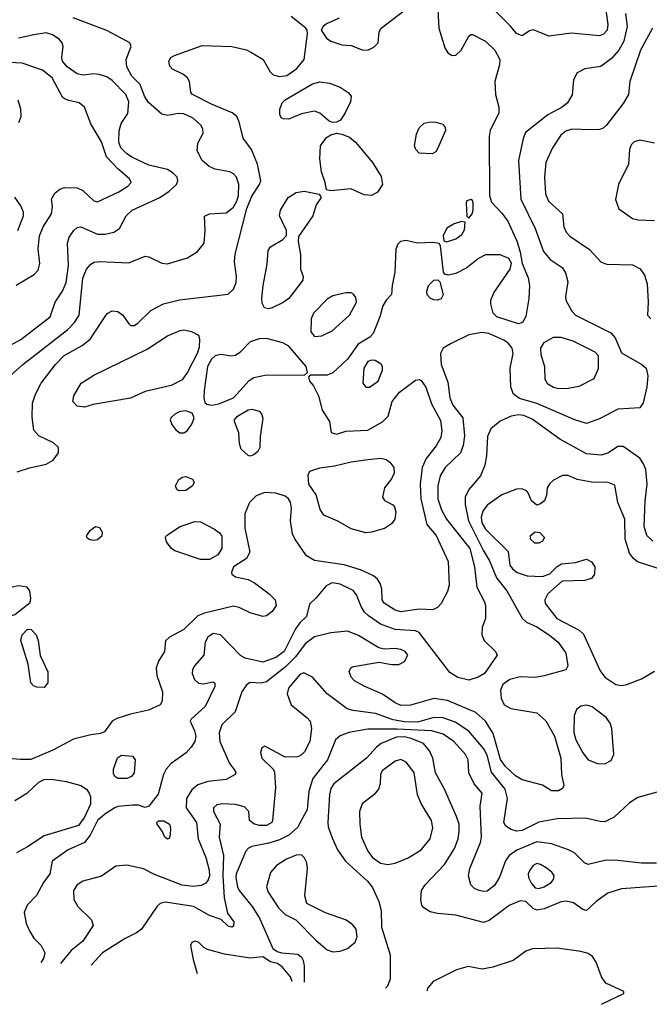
# Model space of a CAD drawing. Extents: x 1173029 to 1307123, y 522559 to 678521.
# Tile 129 of 256: x 1248512 to 1251937, y 526316 to 531671. Entities that reach past the tile are written whole.
import ezdxf

# ---------------------------------------------------------------- set-up
doc = ezdxf.new("R2010")
doc.units = 0

msp = doc.modelspace()

# ---------------------------------------------------------------- linework, layer by layer
at = {"layer": '0CON10XD'}
for points in [[(1250785, 531760), (1250791.8, 531625), (1250825, 531518), (1250841.5, 531491.5), (1250865, 531476.7), (1250885, 531478.1), (1250912.5, 531505), (1250955, 531581.2), (1250965, 531590), (1250975, 531590), (1251045, 531553.8), (1251096.2, 531505), (1251123.8, 531455), (1251122.5, 531425), (1251095.7, 531335), (1251100.5, 531265), (1251117.3, 531195), (1251117.3, 531165), (1251071.6, 531068.4), (1251065.4, 531035.4), (1251066.9, 530715), (1251078.3, 530678.3), (1251135, 530619.4), (1251166.7, 530575), (1251217.5, 530462.5), (1251235, 530407.5), (1251244.3, 530345), (1251277.4, 530267.4), (1251285.3, 530225), (1251281.2, 530155), (1251265, 530057.5), (1251246.6, 530023.4), (1251225, 530016.1), (1251107.8, 530055), (1251087.5, 530075), (1251074.5, 530125), (1251074.5, 530145), (1251090.5, 530185), (1251180.6, 530315), (1251187.3, 530347.3), (1251173.1, 530373.1), (1251125, 530391.9), (1251045, 530391.9), (1251007.8, 530372.2), (1250945, 530322.5), (1250885, 530290.6), (1250842, 530282), (1250825, 530286.7), (1250817.7, 530297.7), (1250800.7, 530440.7), (1250793.6, 530453.6), (1250759.4, 530459.4), (1250675, 530456.2), (1250615, 530470.8), (1250582.9, 530465), (1250568.9, 530451.1), (1250557.7, 530422.3), (1250552.3, 530297.7), (1250537.1, 530225), (1250534.1, 530175.9), (1250504.4, 530145.6), (1250487.1, 530115), (1250471.1, 530055), (1250434.7, 529965), (1250415.7, 529944.3), (1250353, 529907), (1250295, 529825.6), (1250215, 529750), (1250185, 529738), (1250092.5, 529737.5), (1250082.5, 529727.5), (1250087.5, 529705), (1250109.7, 529679.7), (1250137.5, 529625), (1250157, 529547), (1250197.5, 529485), (1250206.4, 529426.4), (1250235, 529416), (1250285, 529433.3), (1250405, 529439.5), (1250485.8, 529484.2), (1250516.4, 529515), (1250537.1, 529595), (1250577.1, 529645), (1250665, 529711.2), (1250685, 529713.8), (1250695, 529708.2), (1250721.7, 529671.7), (1250751.6, 529581.6), (1250800.6, 529490.6), (1250808.8, 529435), (1250802, 529398), (1250777.3, 529352.7), (1250723.4, 529285), (1250700.3, 529235), (1250691.1, 529145), (1250693.8, 529065), (1250725.8, 528925.8), (1250777.1, 528865), (1250843.3, 528725), (1250847.7, 528595), (1250839.8, 528560.2), (1250805, 528495.8), (1250785.3, 528474.7), (1250758.6, 528461.4), (1250684.1, 528464.1), (1250585, 528449.7), (1250555, 528458.7), (1250495, 528497.1), (1250484.4, 528515.6), (1250481.5, 528575), (1250473.3, 528605), (1250458.9, 528628.9), (1250437, 528647), (1250365, 528678.2), (1250276.6, 528706.6), (1250115, 528729.3), (1250071.1, 528755), (1250007.6, 528847.6), (1249995.5, 528875), (1249984.6, 528945), (1249990, 529015), (1249985, 529047.5), (1249974.5, 529065), (1249955, 529080.4), (1249905, 529096), (1249845, 529099.6), (1249798.5, 529081.5), (1249761.8, 529045), (1249735.9, 528984.1), (1249736.4, 528906.3), (1249764.5, 528775), (1249745, 528740.6), (1249675, 528695.6), (1249663.1, 528665), (1249665.8, 528655), (1249685, 528641.1), (1249755, 528626.2), (1249788.5, 528608.5)], [(1250250.3, 531679.7), (1250181.2, 531648.8), (1250162.5, 531635), (1250152.5, 531615), (1250181.4, 531571.4), (1250205, 531554.2), (1250265, 531534.3), (1250315, 531531.4), (1250375, 531507.1), (1250405, 531505.4), (1250438.9, 531521.1), (1250461.9, 531545), (1250468.1, 531605), (1250478.1, 531625), (1250601.3, 531718.7)], [(1251697.8, 531737.8), (1251711.1, 531645), (1251707.2, 531615), (1251688.3, 531591.7), (1251665, 531583.9), (1251511.2, 531598.8), (1251392, 531582), (1251305, 531615.7), (1251285, 531610), (1251245, 531583.8), (1251215, 531596.2), (1251184.3, 531635), (1251092.5, 531725)], [(1248405.6, 529685), (1248528.5, 529795), (1248773.3, 529986.7), (1248809.6, 530025), (1248835.9, 530065), (1248855.3, 530264.7), (1248876, 530314), (1248898.1, 530341.9), (1248917.6, 530352.4), (1248945, 530356.2), (1249105, 530348.5), (1249195, 530384.6), (1249215, 530382.1), (1249285, 530346.2), (1249315, 530343.5), (1249424.7, 530375.3), (1249479.5, 530410.5), (1249514.4, 530455), (1249521.4, 530525), (1249517.5, 530602.5), (1249544.2, 530615.8), (1249635, 530620.9), (1249675, 530652.3), (1249693.7, 530685), (1249701.4, 530715), (1249704.3, 530775), (1249692, 530815), (1249675, 530833.1), (1249655, 530843.3), (1249575, 530859.1), (1249542.2, 530872.2), (1249504.4, 530905), (1249477.7, 530957.7), (1249480.5, 530999.5), (1249510, 531055), (1249508.9, 531075), (1249498.9, 531095), (1249455.7, 531135), (1249405, 531159.2), (1249375, 531161.1), (1249315, 531150.4), (1249285, 531157.1), (1249211.8, 531221.8), (1249189.8, 531255), (1249168, 531318), (1249121.2, 531365), (1249094.7, 531415), (1249090.4, 531455), (1249118.2, 531525), (1249110, 531545), (1248985, 531613.4), (1248802.3, 531682.3)], [(1248498.7, 529211.3), (1248565, 529234.3), (1248655, 529252.9), (1248694.5, 529275.5), (1248722.9, 529315), (1248722.5, 529345), (1248695, 529370), (1248615, 529407.5), (1248589.2, 529439.2), (1248579.7, 529509.7), (1248581.5, 529585), (1248597.5, 529635), (1248628.5, 529695), (1248706.1, 529795), (1248753.8, 529845), (1248850.9, 529899.1), (1248895, 529934.4), (1248987.2, 530072.8), (1249015, 530088.1), (1249045, 530084.4), (1249072.9, 530065), (1249105, 530016.2), (1249115, 530008.8), (1249135, 530008.8), (1249155, 530021.2), (1249225, 530090), (1249294.7, 530125.3), (1249381.7, 530148.3), (1249645, 530178.5), (1249674.7, 530205.3), (1249688.9, 530241.1), (1249690.4, 530275), (1249680, 530355), (1249683.9, 530396.1), (1249746.5, 530645), (1249775, 530710.6), (1249817.1, 530775), (1249823.8, 530795), (1249804.6, 530885), (1249772.5, 530965), (1249727.8, 531027.8), (1249706.5, 531115), (1249693.1, 531145), (1249668, 531165), (1249555, 531212.4), (1249452, 531265), (1249442, 531275), (1249436, 531335), (1249424, 531355), (1249398.8, 531375), (1249342.6, 531402.6), (1249328.3, 531418.3), (1249322.5, 531445), (1249334, 531465), (1249353, 531477), (1249505, 531530.6), (1249665, 531526.4), (1249745, 531506.7), (1249772.8, 531492.8), (1249836.9, 531455), (1249875, 531388.1), (1249891.4, 531371.4), (1249925, 531361.6), (1249965, 531367.1), (1250018.7, 531405), (1250058.9, 531455), (1250078, 531595), (1250076.2, 531615), (1250068.8, 531625), (1249988.7, 531688.7)], [(1251807.8, 531705), (1251817.2, 531635), (1251797.4, 531555), (1251770.4, 531505), (1251730.5, 531459.5), (1251673.6, 531416.4), (1251585.4, 531404.6), (1251545, 531382), (1251524.4, 531345), (1251517.2, 531262.8), (1251491.1, 531218.9), (1251462, 531195), (1251385, 531153.6), (1251262.8, 531057.2), (1251250, 531025), (1251225.4, 530905), (1251237.3, 530695), (1251315.3, 530535), (1251361, 530411), (1251397.7, 530367.7), (1251463.2, 530323.2), (1251480.8, 530295), (1251493.1, 530245), (1251480, 530165), (1251481.9, 530145), (1251515.7, 530085), (1251535, 530064.5), (1251728.1, 529968.1), (1251751.2, 529941.2), (1251785, 529859.1), (1251895.9, 529795.9), (1251919.4, 529775), (1251929.1, 529735), (1251923.9, 529675), (1251903, 529587), (1251885, 529559.2), (1251765, 529553.2), (1251665, 529500.9), (1251595, 529474.5), (1251532, 529495), (1251325, 529583.3), (1251230.3, 529610.3), (1251197.1, 529635), (1251183.1, 529673.1), (1251180.4, 529775), (1251196.7, 529855), (1251190, 529885), (1251170.1, 529910.1), (1251145, 529927.8), (1251063.9, 529963.9), (1251025, 529970.6), (1250955, 529956.7), (1250859.1, 529910.9), (1250816, 529885), (1250800.6, 529855), (1250803.8, 529795), (1250840.1, 529700.1), (1250850.9, 529615), (1250868.4, 529575), (1250922.3, 529505), (1250931.9, 529408.1), (1250923.8, 529355), (1250908.8, 529315), (1250826.2, 529235), (1250799.4, 529190.6), (1250785.8, 529135), (1250786.3, 529065), (1250805.8, 529005), (1250833.1, 528955), (1250959.8, 528795), (1250986.6, 528695), (1250999.1, 528585), (1251040.9, 528505), (1251045.4, 528485), (1251046.5, 528413.5), (1251028, 528365), (1251025.7, 528325), (1251038.5, 528295), (1251099.5, 528235), (1251110, 528215), (1251040, 528115), (1251006, 528095), (1250955, 528078.8), (1250895, 528093.8), (1250851, 528121), (1250685, 528338.2), (1250665, 528347.1), (1250554.8, 528354.8), (1250475, 528384.2), (1250408.3, 528428.3), (1250388.2, 528448.2), (1250368.9, 528478.9), (1250343.1, 528543.1), (1250325, 528566.1), (1250255, 528601.8), (1250211.3, 528608.7), (1250178.6, 528591.4), (1250125, 528526.9), (1250087.7, 528492.3), (1250072, 528425), (1250035, 528390.9), (1250011.2, 528358.8), (1249950.3, 528235), (1249905, 528202.2), (1249835, 528177.3), (1249738.2, 528198.2), (1249713.1, 528213.1), (1249605, 528325.6), (1249565, 528332.7), (1249535, 528313.1), (1249520, 528285), (1249514.3, 528215), (1249461.2, 528155), (1249451.2, 528135), (1249450, 528115), (1249462.6, 528082.6), (1249485, 528062.5), (1249511.7, 528058.3), (1249565, 528070), (1249573.3, 528063.3), (1249573.8, 528045), (1249520.5, 527935), (1249445, 527867.5), (1249438.6, 527855), (1249463.3, 527803.3), (1249469.2, 527775), (1249463.8, 527745), (1249445.4, 527715), (1249417, 527683), (1249336.5, 527625), (1249308.8, 527595), (1249293.8, 527565), (1249265, 527458.8), (1249215, 527393.8), (1249195, 527386), (1249158, 527398), (1249125, 527398.9), (1249045, 527391.1), (1249025, 527383.3), (1248975, 527350.6), (1248935, 527315.3), (1248895.2, 527234.8), (1248865, 527196), (1248774.8, 527155.2), (1248688, 527095), (1248676, 527025), (1248641.2, 526978.8), (1248603.2, 526906.8), (1248552.2, 526855), (1248536.9, 526815), (1248546.7, 526755), (1248564.4, 526715), (1248589.2, 526675), (1248628.1, 526635), (1248647.7, 526595), (1248641.1, 526565), (1248626.5, 526543.1)], [(1251954.3, 531625.7), (1251889.3, 531505), (1251831.1, 531335), (1251824.4, 531265), (1251794.6, 531215.4), (1251703.1, 531096.9), (1251685, 531081.4), (1251665, 531074.3), (1251615, 531071.5), (1251515, 531076.6), (1251481.9, 531065), (1251456.1, 531043.9), (1251410.8, 530975), (1251373.3, 530895), (1251366.1, 530815), (1251371.2, 530725), (1251389.1, 530685), (1251464.4, 530615), (1251472.2, 530545), (1251484.7, 530514.7), (1251504.7, 530494.7), (1251611.5, 530421.5), (1251675, 530352.5), (1251705, 530341.4), (1251845, 530338.6), (1251886.7, 530316.7), (1251911.1, 530281.1), (1251925.4, 530235), (1251930.5, 530135), (1251926.9, 530065), (1251945, 530044.5)], [(1248425, 529881.8), (1248517.7, 529932.3), (1248677.1, 530055), (1248705.6, 530135), (1248745.2, 530194.8), (1248765, 530242.5), (1248776.7, 530335), (1248772.7, 530455), (1248780.9, 530489.1), (1248805.5, 530525), (1248825, 530541.2), (1248845, 530545.4), (1248935, 530505.3), (1248976, 530504), (1249024.6, 530515.4), (1249054.6, 530535.4), (1249091.8, 530605), (1249123.5, 530635), (1249275, 530704.7), (1249325, 530738), (1249365.4, 530775), (1249372.9, 530795), (1249367.5, 530815), (1249347.4, 530837.4), (1249315.7, 530855.7), (1249215, 530880), (1249125, 530921.5), (1249095, 530941.3), (1249062, 530975), (1249050.9, 531005), (1249052.5, 531067.5), (1249063.9, 531106.1), (1249099.3, 531160.7), (1249105.4, 531225), (1249090, 531265), (1249015, 531340), (1248985, 531360), (1248943.9, 531373.9), (1248915, 531377.1), (1248855, 531368.9), (1248825, 531377.3), (1248770.5, 531415), (1248745.5, 531445), (1248740.4, 531465), (1248748.9, 531525), (1248742.5, 531545), (1248725.6, 531565), (1248690.8, 531589.2), (1248655, 531600.4), (1248588.7, 531588.7), (1248505, 531570.7)], [(1248493, 530227), (1248591.4, 530285), (1248611.8, 530308.2), (1248622.1, 530345), (1248612.5, 530425), (1248619.7, 530495), (1248639.3, 530545), (1248684.5, 530615), (1248689.5, 530655), (1248684.4, 530695), (1248702.2, 530727.8), (1248730.7, 530749.3), (1248755, 530758.1), (1248825, 530756.5), (1248855, 530742.7), (1248915, 530685.6), (1248935, 530680), (1249051.9, 530735), (1249100.6, 530765), (1249118.1, 530785), (1249108.9, 530805), (1249047.8, 530857.8), (1248984.8, 530924.8), (1248956.4, 531006.4), (1248899.1, 531105), (1248865, 531195.6), (1248835, 531219.1), (1248778.6, 531231.4), (1248755, 531240), (1248745, 531250.8), (1248688.4, 531355), (1248635, 531395.9), (1248524.6, 531434.6), (1248285, 531447.5)], [(1250215, 531112.5), (1250195, 531119.2), (1250145, 531162.9), (1250115, 531173.1), (1250045, 531160), (1249975, 531130.8), (1249945, 531132), (1249935, 531136.7), (1249926, 531155), (1249926, 531185), (1249940.3, 531219.7), (1249955, 531236), (1250105, 531322.9), (1250145, 531333.2), (1250196.8, 531326.8), (1250255, 531304), (1250298.9, 531275), (1250314.4, 531255), (1250310.5, 531225), (1250283.1, 531165), (1250256, 531125), (1250235, 531114), (1250215, 531112.5)], [(1248507.9, 531112.1), (1248519.5, 531145), (1248518.5, 531185), (1248503.1, 531233.1)], [(1250755, 530940.8), (1250685, 530945.6), (1250666.7, 530965), (1250660, 530985), (1250670.9, 531049.1), (1250685, 531083.8), (1250711.5, 531108.5), (1250744.5, 531115.5), (1250775, 531114.5), (1250813.3, 531103.3), (1250825.6, 531085.6), (1250827.8, 531067.8), (1250785, 530968), (1250775, 530952.5), (1250755, 530940.8)], [(1250425, 530714.4), (1250385, 530717.8), (1250312.2, 530752.2), (1250205, 530740), (1250180, 530745), (1250173.8, 530785), (1250152.9, 530842.9), (1250143.8, 530915), (1250147.9, 530985), (1250180, 531030), (1250205, 531045.6), (1250235, 531053.3), (1250265, 531048.9), (1250305, 531033.1), (1250338.9, 531005), (1250430.6, 530895), (1250477.8, 530817.8), (1250485.6, 530775), (1250457.6, 530732.4), (1250425, 530714.4)], [(1251965, 531000), (1251885, 531016.9), (1251855, 531006.2), (1251838.8, 530991.2), (1251828.2, 530965), (1251823.8, 530885), (1251769.5, 530775), (1251752.4, 530692.4), (1251771.7, 530641.7), (1251845, 530590), (1251875, 530582.1), (1251965, 530579.2)], [(1248501.1, 530525), (1248532.3, 530605), (1248532.9, 530625), (1248518.5, 530658.5), (1248485.9, 530705.9)], [(1249865, 530098.8), (1249844.1, 530104.1), (1249830.3, 530130.3), (1249828.6, 530155), (1249835.7, 530225), (1249858.8, 530341.2), (1249864, 530415), (1249876.7, 530435), (1249943.3, 530475), (1249963, 530497), (1249963.3, 530525), (1249925.6, 530605), (1249930.6, 530635), (1249972.5, 530705), (1250015, 530731.4), (1250059.1, 530739.1), (1250141.7, 530721.7), (1250152.5, 530705), (1250124, 530665), (1250107.1, 530605), (1250028.3, 530491.7), (1250027.5, 530465), (1250040, 530395), (1250040, 530315), (1250053.8, 530275), (1250051.2, 530255), (1249976, 530155), (1249945, 530132.5), (1249885, 530104), (1249865, 530098.8)], [(1250955, 530592.5), (1250973.3, 530615), (1250978.8, 530635), (1250978.8, 530675), (1250975, 530687.5), (1250965, 530693.3), (1250945, 530686.2), (1250941.2, 530675), (1250943.3, 530603.3), (1250955, 530592.5)], [(1250835, 530463.8), (1250885, 530478.6), (1250916.6, 530503.4), (1250932.3, 530527.7), (1250935, 530570), (1250915, 530573.3), (1250875, 530561.4), (1250835, 530537.5), (1250816, 530495), (1250818.3, 530468.3), (1250835, 530463.8)], [(1250785, 530146), (1250765, 530147.5), (1250745, 530156), (1250728, 530175), (1250726, 530195), (1250735.8, 530225), (1250765, 530254), (1250786.4, 530256.4), (1250797.5, 530245), (1250816.2, 530175), (1250805, 530153.8), (1250785, 530146)], [(1250115, 529948.6), (1250155, 529951.9), (1250211.4, 529978.6), (1250305.6, 530065), (1250344.4, 530135), (1250341.1, 530161.1), (1250328.3, 530178.3), (1250315, 530185.5), (1250285, 530186.4), (1250215, 530168.8), (1250185, 530150.9), (1250110, 530075), (1250097.1, 530045), (1250095, 529973.3), (1250115, 529948.6)], [(1248865, 529564.3), (1248825, 529568.8), (1248801.2, 529595), (1248806, 529625), (1248846.2, 529695), (1248915, 529736.9), (1249205, 529878.7), (1249315, 529952.3), (1249385, 529981.5), (1249405, 529984.4), (1249446.7, 529975), (1249483.8, 529955), (1249490.6, 529935), (1249487.5, 529887.5), (1249477.6, 529855), (1249425, 529754.3), (1249395, 529712.2), (1249335, 529682.1), (1249195, 529648.8), (1249115, 529612.1), (1248912.1, 529577.9), (1248865, 529564.3)], [(1249555, 529574.6), (1249595, 529581.3), (1249675, 529614.7), (1249760.7, 529709.3), (1249784.6, 529725.4), (1249855, 529739.6), (1250061.7, 529738.3), (1250077.5, 529752.5), (1250070, 529785), (1249976, 529896), (1249942.9, 529912.9), (1249855, 529937.3), (1249814.7, 529935.3), (1249765, 529919.1), (1249709.3, 529860.7), (1249685, 529844.4), (1249665, 529841.8), (1249605, 529850.4), (1249575, 529843.3), (1249554.3, 529825.7), (1249534.1, 529785), (1249515.3, 529655), (1249513.6, 529613.6), (1249519.1, 529589.1), (1249530, 529580), (1249555, 529574.6)], [(1251445, 529662.9), (1251415, 529670.8), (1251385, 529688.9), (1251370.5, 529715), (1251367.6, 529782.4), (1251348.3, 529848.3), (1251347.3, 529885), (1251365.6, 529915), (1251415, 529944.5), (1251455, 529944.6), (1251520.8, 529925), (1251641.2, 529865), (1251658, 529845), (1251657.7, 529772.3), (1251635, 529717.5), (1251553, 529677), (1251495, 529664.6), (1251445, 529662.9)], [(1250395, 529672.2), (1250415, 529672.5), (1250461.4, 529705), (1250485.7, 529765), (1250485.7, 529785), (1250477.4, 529797.4), (1250445, 529817.1), (1250425, 529819.4), (1250405, 529811.5), (1250383.8, 529775), (1250378.5, 529695), (1250395, 529672.2)], [(1251956.7, 528835), (1251922.5, 528865), (1251909.5, 528915), (1251914.7, 529054.7), (1251925.2, 529144.8), (1251917.6, 529225), (1251905.8, 529255.8), (1251885, 529285.8), (1251795, 529350), (1251765, 529350.6), (1251715, 529315.4), (1251675, 529302.5), (1251595, 529310), (1251449.9, 529389.9), (1251298.8, 529498.8), (1251255, 529518.1), (1251225, 529522.2), (1251186, 529514), (1251125, 529487.5), (1251073.9, 529446.1), (1251057.1, 529405), (1251051.3, 529298.7), (1251042, 529248), (1251019.1, 529190.9), (1250954.2, 529115), (1250935.4, 529074.6), (1250934.5, 529035), (1250953.9, 528945), (1251032.7, 528785), (1251068.2, 528728.2), (1251105, 528635.4), (1251161.5, 528565), (1251245.4, 528415.4), (1251268, 528395), (1251325, 528368), (1251394, 528324), (1251441.5, 528285), (1251482.9, 528225), (1251494.1, 528155.9), (1251483.3, 528135), (1251365, 528102.2), (1251315, 528093.4), (1251235, 528097.1), (1251177.8, 528082.2), (1251140.5, 528055), (1251127.1, 528025), (1251130.6, 527980.6), (1251147.1, 527945), (1251184, 527924), (1251325, 527900.4), (1251373.3, 527856.7), (1251421.1, 527775), (1251454.6, 527655), (1251459.6, 527565), (1251472.5, 527505), (1251465, 527488.8), (1251442.4, 527477.6), (1251405, 527476.9), (1251355, 527508.2), (1251245, 527535.9), (1251208.3, 527558.3), (1251155, 527609.7), (1251127.1, 527647.1), (1251088.2, 527788.2), (1251046.4, 527856.4), (1250993.3, 527903.3), (1250838.6, 527968.6), (1250765, 527978.4), (1250637.7, 527942.3), (1250585, 527941.2), (1250555, 527954.7), (1250485, 528003.2), (1250385.5, 528045.5), (1250333.8, 528075), (1250314.2, 528095), (1250304.2, 528125), (1250313.8, 528145), (1250327, 528153), (1250466.9, 528176.9), (1250535, 528164.4), (1250575, 528164.5), (1250605, 528181.1), (1250622.7, 528215), (1250608.9, 528235), (1250585, 528245.9), (1250555, 528250.7), (1250495, 528247.9), (1250465.3, 528255.3), (1250355, 528321.5), (1250295.4, 528345.4), (1250205, 528336.7), (1250115, 528314.7), (1250065, 528276.9), (1250011.5, 528205), (1249958.4, 528151.6), (1249855, 528069.7), (1249825, 528061.9), (1249765, 528065.9), (1249745, 528053.8), (1249720, 528015), (1249683.9, 527906.1), (1249611.1, 527835), (1249596.9, 527793.1), (1249600, 527745), (1249652.9, 527625), (1249684.2, 527585), (1249688, 527575), (1249683.8, 527565), (1249635, 527538.9), (1249535, 527527.1), (1249480.9, 527509.1), (1249447.8, 527482.2), (1249418.8, 527435), (1249416.7, 527385), (1249474.2, 527305), (1249482.6, 527215), (1249524.8, 527115), (1249542.7, 527045), (1249544.7, 527015), (1249537.7, 526992.2), (1249525, 526974.4), (1249498.7, 526961.3), (1249455, 526957.1), (1249395, 526962.8), (1249245, 527021.1), (1249185, 527052.2), (1249095, 527072.9), (1249035, 527067.1), (1248957.6, 527012.4), (1248855, 526985.4), (1248823.8, 526965), (1248804, 526935), (1248807.1, 526885), (1248828.3, 526848.3), (1248902, 526775), (1248912, 526745), (1248855, 526658.6), (1248791.2, 526608.8), (1248734, 526537.1)], [(1249405, 529423.5), (1249422.5, 529435), (1249448.9, 529471.1), (1249461.4, 529505), (1249450.3, 529530.3), (1249415, 529544.4), (1249385, 529540), (1249355, 529525.5), (1249335, 529507.5), (1249330, 529495), (1249339.8, 529469.8), (1249361.1, 529441.1), (1249383.3, 529425), (1249405, 529423.5)], [(1249765, 529297.1), (1249755, 529300), (1249715.7, 529335), (1249707.1, 529365), (1249704.3, 529425), (1249679.4, 529485), (1249679.4, 529495), (1249696.9, 529515), (1249755, 529549.6), (1249775, 529553.5), (1249815, 529542), (1249827.5, 529527.5), (1249834.4, 529504.4), (1249820, 529405), (1249818, 529345), (1249806.7, 529323.3), (1249785, 529304.2), (1249765, 529297.1)], [(1250395, 528879.4), (1250315, 528902.5), (1250243.1, 528943.1), (1250165.4, 528975.4), (1250146.8, 529006.8), (1250125, 529087.1), (1250084.4, 529145), (1250081.2, 529195), (1250090, 529215), (1250145, 529234.5), (1250225, 529244), (1250315, 529266.2), (1250405, 529279.5), (1250475.5, 529285.5), (1250505, 529278.6), (1250525.4, 529265.4), (1250547.1, 529235), (1250549.2, 529205), (1250535, 529173.3), (1250496.2, 529125), (1250486.2, 529075), (1250496.1, 529056.1), (1250542.3, 529032.3), (1250551.2, 529021.2), (1250558.6, 528995), (1250553.3, 528955), (1250535, 528928.9), (1250496.9, 528903.1), (1250425, 528884.4), (1250395, 528879.4)], [(1249378.3, 529108.3), (1249366.5, 529116.5), (1249358.9, 529135), (1249375, 529168.1), (1249395, 529182.2), (1249415, 529186.9), (1249451.7, 529171.7), (1249460.8, 529155), (1249451.4, 529135), (1249415, 529110.9), (1249378.3, 529108.3)], [(1252025, 528673.8), (1251873.3, 528723.3), (1251850.8, 528740.8), (1251829.1, 528769.1), (1251804.6, 528845.4), (1251803.1, 528955), (1251766.4, 529045), (1251749.2, 529139.2), (1251713.1, 529153.1), (1251623.5, 529156.5), (1251545, 529170.6), (1251495, 529192), (1251465, 529191.2), (1251415, 529166), (1251395, 529148), (1251382, 529125), (1251377.5, 529085), (1251365.7, 529055), (1251345, 529037.1), (1251325, 529031.1), (1251295.6, 529055), (1251277.8, 529097.8), (1251267.9, 529107.9), (1251245, 529120), (1251215, 529118.1), (1251135, 529086.4), (1251055, 529030), (1251031.2, 528998.8), (1251022.6, 528965), (1251026.3, 528935), (1251045, 528900.4), (1251168.6, 528778.6), (1251178.1, 528705), (1251191.9, 528685), (1251218, 528665), (1251273.2, 528646.8), (1251355, 528642), (1251395, 528656.7), (1251435, 528697.5), (1251458.3, 528711.7), (1251535, 528718.6), (1251595, 528737.1), (1251622.6, 528722.6), (1251640, 528695), (1251639.2, 528655), (1251621.7, 528631.7), (1251585, 528620), (1251463, 528617), (1251385, 528547.5), (1251369.1, 528515), (1251370, 528495), (1251434.5, 528415), (1251555, 528350.4), (1251578.8, 528328.8), (1251669.7, 528129.7), (1251694.8, 528094.8), (1251755.3, 528055.3), (1251785, 528049.3)], [(1249494.5, 528734.5), (1249355, 528782), (1249335, 528796.2), (1249310.7, 528830.7), (1249305.6, 528855), (1249310.6, 528865), (1249385, 528915.4), (1249465, 528942.7), (1249495, 528940), (1249570.9, 528900.8), (1249599.5, 528879.5), (1249611.5, 528861.5), (1249610.7, 528795), (1249590.1, 528759.9), (1249545, 528734.7), (1249494.5, 528734.5)], [(1248915, 528840), (1248935, 528844.6), (1248960, 528865), (1248962.5, 528882.5), (1248947.3, 528907.3), (1248925, 528912), (1248891.1, 528888.9), (1248874.2, 528864.2), (1248876.2, 528855), (1248893.6, 528843.6), (1248915, 528840)], [(1251335, 528824.2), (1251314.6, 528824.6), (1251290.6, 528845), (1251291.1, 528865), (1251315, 528885.4), (1251341.2, 528881.2), (1251365.8, 528855), (1251355.6, 528834.4), (1251335, 528824.2)], [(1249788.5, 528608.5), (1249868.1, 528548.1), (1249901.1, 528515), (1249907.8, 528485), (1249885, 528452.5), (1249855, 528429.2), (1249835, 528424.2), (1249765, 528445.4), (1249705, 528474.7), (1249675, 528480.9), (1249517.1, 528442.9), (1249481.2, 528428.8), (1249404.8, 528355.2), (1249326.8, 528313.2), (1249305, 528292.5), (1249300, 528235), (1249267.5, 528182.5), (1249253.5, 528145), (1249257.1, 528105), (1249289.5, 528015), (1249286.7, 527965), (1249275.7, 527945), (1249212, 527915), (1249115, 527894.3), (1249039.7, 527870.3), (1249014.5, 527855), (1248973.1, 527796.9), (1248951.7, 527788.3), (1248898.6, 527781.4), (1248805, 527757.7), (1248692.2, 527697.8), (1248572.4, 527647.6), (1248515, 527646.8), (1248452.4, 527652.4)], [(1248455, 528424.6), (1248485, 528435.4), (1248568.1, 528501.9), (1248572.9, 528525), (1248567.3, 528565), (1248552, 528585), (1248505, 528592.1), (1248470, 528585), (1248406.1, 528543.9), (1248338.1, 528515), (1248319.4, 528495), (1248327.8, 528467.8), (1248361.2, 528441.2), (1248405, 528427.9), (1248455, 528424.6)], [(1248645, 528039.2), (1248605, 528040), (1248587.7, 528047.7), (1248572, 528065), (1248558, 528165), (1248517.5, 528295), (1248526, 528325), (1248555, 528356.1), (1248575, 528354.6), (1248600.8, 528325), (1248611.5, 528295), (1248622.7, 528212.7), (1248664.2, 528124.2), (1248664.3, 528065), (1248645, 528039.2)], [(1251785, 528049.3), (1251815, 528054.6), (1251895, 528086.2), (1251965, 528126.9)], [(1252025, 527482), (1251875, 527441.4), (1251828.9, 527411.1), (1251745, 527333.8), (1251695, 527308), (1251669.4, 527309.4), (1251588.9, 527328.9), (1251435, 527325.3), (1251335, 527306.1), (1251245, 527260.2), (1251215, 527257.9), (1251185, 527266.6), (1251156.4, 527285), (1251144.6, 527305), (1251165.3, 527434.7), (1251153.5, 527485), (1251078.1, 527578.1), (1251055, 527670.5), (1251037.3, 527705), (1250955, 527800.6), (1250879.8, 527849.8), (1250815, 527874.3), (1250765, 527876.5), (1250675, 527850.5), (1250605, 527851.7), (1250543.1, 527863.1), (1250447, 527897), (1250325, 527913.3), (1250292.9, 527922.9), (1250184.6, 528005), (1250105, 528095.7), (1250058.3, 528118.3), (1250035, 528109.4), (1249974.5, 528035), (1249966.9, 528005), (1249988.6, 527945), (1250074.4, 527875), (1250091.1, 527855), (1250098.5, 527815), (1250089.2, 527745), (1250061.1, 527688.9), (1250045, 527671.9), (1250025, 527662.2), (1249955, 527660), (1249845, 527720), (1249829.3, 527710.7), (1249821.4, 527685), (1249829.4, 527655), (1249892.5, 527592.5), (1249898.6, 527578.6), (1249903.6, 527495), (1249887.8, 527315), (1249883.1, 527305), (1249855, 527288.4), (1249815, 527288.4), (1249785, 527297.8), (1249762, 527315), (1249758, 527365), (1249735, 527389.4), (1249685, 527402.1), (1249615, 527406.8), (1249585, 527400.5), (1249565.7, 527385), (1249566.9, 527365), (1249603.1, 527295), (1249597.1, 527225), (1249621.1, 527125), (1249616.3, 527015), (1249624.8, 526894.8), (1249642.2, 526812.2), (1249677.1, 526765), (1249675, 526741.2), (1249665, 526736), (1249645, 526740.8), (1249607.8, 526777.8), (1249545, 526799.6), (1249457.1, 526847.1), (1249305, 526871.2), (1249276.2, 526863.8), (1249259.8, 526850.2), (1249174.6, 526725), (1249146.3, 526703.7), (1249086, 526674), (1248962.9, 526595), (1248900.2, 526527.8)], [(1251695, 527622.9), (1251728.9, 527641.1), (1251743.8, 527675), (1251733.1, 527815), (1251724.4, 527845), (1251702.2, 527875), (1251625, 527932.9), (1251595, 527943.1), (1251565, 527937.5), (1251540.8, 527919.2), (1251528.8, 527885), (1251526.4, 527795), (1251536.9, 527755), (1251575, 527683.5), (1251604.8, 527644.8), (1251655, 527624.6), (1251695, 527622.9)], [(1251975, 527084.1), (1251895, 527082.9), (1251765, 527098.2), (1251701.2, 527098.8), (1251605, 527075.5), (1251585, 527085.5), (1251529.2, 527139.2), (1251496.6, 527156.6), (1251405, 527188.8), (1251325, 527199.5), (1251216.7, 527153.3), (1251174.3, 527125.7), (1251153.6, 527096.4), (1251122.6, 527007.4), (1251095, 526962.5), (1251055, 526931.8), (1251035, 526928.5), (1251011.2, 526935), (1250986.4, 526946.4), (1250965.6, 526965.6), (1250952.5, 527015), (1250960, 527055), (1251018.2, 527195), (1251024.7, 527225), (1251016.3, 527393.7), (1251026.9, 527465), (1250984, 527514), (1250954.1, 527574.1), (1250950.8, 527645), (1250937.7, 527675), (1250872.9, 527745), (1250815.2, 527785.2), (1250753.1, 527803.1), (1250565, 527812.5), (1250405, 527812), (1250302, 527795), (1250255, 527776.8), (1250229.1, 527755), (1250185.3, 527645), (1250106.7, 527543.3), (1250084.1, 527475.9), (1250075.4, 527375), (1250023.2, 527276.8), (1249975.2, 527234.8), (1249925, 527210.3), (1249867.7, 527192.3), (1249774.4, 527174.4)], [(1252035, 526962.1), (1251785, 526943.1), (1251710.6, 526919.4), (1251647.1, 526875), (1251595, 526826.2), (1251575, 526831.2), (1251525, 526867.1), (1251485, 526876), (1251457.7, 526872.3), (1251365, 526835.6), (1251325, 526828.5), (1251305, 526836.9), (1251265, 526874.4), (1251235, 526878.8), (1251175, 526852.3), (1251065, 526771.2), (1251035, 526761.5), (1250885, 526800.6), (1250785, 526808.8), (1250745, 526818.9), (1250709.7, 526839.7), (1250698.6, 526855), (1250693.1, 526885), (1250696.9, 526935), (1250716.9, 526965), (1250823.3, 527076.7), (1250877.2, 527162.8), (1250896.6, 527215), (1250902.4, 527255), (1250901.8, 527295), (1250887.5, 527337.5), (1250822.1, 527485), (1250773.2, 527575), (1250759.1, 527655), (1250741.5, 527695), (1250708.5, 527735), (1250642, 527762), (1250605, 527769.9), (1250561.4, 527768.6), (1250477.8, 527735), (1250452.2, 527715), (1250399.1, 527655), (1250221.1, 527515), (1250205, 527488.6), (1250197.4, 527457.4), (1250187.9, 527305), (1250190.6, 527280.6), (1250211.7, 527221.7), (1250241.1, 527155), (1250283.3, 527095), (1250403.5, 526985), (1250431.7, 526951.7), (1250464.7, 526874.7), (1250478.5, 526825), (1250480, 526735), (1250527.5, 526585), (1250527.5, 526455), (1250512.5, 526415), (1250501.1, 526403.7)], [(1249095, 527543.5), (1249045, 527544.4), (1249030, 527555), (1249021.7, 527571.7), (1249021.8, 527595), (1249044.4, 527655.6), (1249065, 527671.2), (1249125, 527665.8), (1249139.2, 527645), (1249135.3, 527574.7), (1249120, 527555), (1249095, 527543.5)], [(1250515, 527075.3), (1250555, 527083.1), (1250625, 527111.8), (1250695, 527155.6), (1250745.5, 527215), (1250759.6, 527275), (1250751.5, 527315), (1250696.9, 527405), (1250675.4, 527455), (1250657.1, 527577.1), (1250615, 527633.6), (1250585, 527647.9), (1250555, 527637.9), (1250483.6, 527585), (1250473.8, 527565), (1250472.1, 527515), (1250462.9, 527485), (1250439.1, 527455), (1250374.1, 527405.9), (1250360, 527365), (1250361.3, 527295), (1250371.8, 527225), (1250405, 527147.8), (1250431.8, 527115), (1250475, 527082.8), (1250515, 527075.3)], [(1248485, 527423.8), (1248553.6, 527466.3), (1248616.3, 527523.7), (1248645, 527538.5), (1248685, 527539.6), (1248765, 527527.5), (1248845, 527505.9), (1248875, 527485.4), (1248889.2, 527465), (1248896.5, 527445), (1248896.7, 527405), (1248865, 527332.7), (1248831.7, 527288.3), (1248645, 527231.8), (1248555, 527171.8), (1248495, 527140)], [(1249315, 527213.8), (1249301.2, 527225), (1249287.1, 527257.1), (1249260, 527295), (1249257.5, 527305), (1249266.4, 527313.6), (1249295, 527313.8), (1249325.8, 527295), (1249332, 527275), (1249330, 527235), (1249325, 527217.5), (1249315, 527213.8)], [(1249774.4, 527174.4), (1249755.7, 527164.3), (1249742.2, 527147.8), (1249689.7, 527025), (1249687.2, 527005), (1249697.3, 526955), (1249706.1, 526935), (1249777, 526847), (1249816.6, 526785), (1249888.8, 526618.8), (1249912.3, 526602.3), (1249935.8, 526595.8), (1250025, 526589.1), (1250045, 526572.9), (1250054.7, 526554.7), (1250059.2, 526525), (1250059.8, 526435.7)], [(1250215, 526601.1), (1250255, 526604.4), (1250295, 526619.4), (1250336.9, 526653.1), (1250346.8, 526683.2), (1250342.5, 526725), (1250321.1, 526751.1), (1250284.6, 526774.6), (1250175, 526813.5), (1250073.9, 526863.9), (1250062, 526905), (1250078.2, 527055), (1250073.5, 527085), (1250059.4, 527115), (1250045, 527127.8), (1250015, 527127.1), (1249962.5, 527105), (1249908.8, 527071.2), (1249876.9, 527033.1), (1249854.5, 526955), (1249863.6, 526925), (1249920.4, 526840.4), (1249955, 526804.3), (1250014.3, 526774.3), (1250125, 526662.2), (1250185, 526612.2), (1250215, 526601.1)], [(1251335, 526945.7), (1251365, 526954.2), (1251402.7, 526977.3), (1251416.2, 526995), (1251419.2, 527015), (1251405.7, 527035), (1251375, 527057.8), (1251345, 527076.5), (1251325, 527081.5), (1251305, 527070), (1251287.1, 527045), (1251277.9, 527025), (1251279.1, 527005), (1251295, 526972.5), (1251315, 526950), (1251335, 526945.7)], [(1249994.4, 526440.3), (1249984.5, 526464.5), (1249939.5, 526519.5), (1249915, 526537.5), (1249876.4, 526546.4), (1249835, 526573.3), (1249765, 526567.5), (1249625, 526587.9), (1249533, 526613), (1249513.8, 526623.8), (1249485, 526654), (1249465, 526659.2), (1249448.3, 526651.7), (1249441.2, 526635), (1249455, 526560), (1249476.5, 526483.4)], [(1251676.4, 526315.6), (1251797.5, 526375), (1251797.5, 526385), (1251700.6, 526430.6), (1251675.8, 526465.8), (1251648.1, 526545), (1251628.6, 526575), (1251605, 526591.5), (1251565, 526602.9), (1251435, 526620.3), (1251301.9, 526618.1), (1251265.9, 526604.1), (1251195.8, 526554.2), (1251085, 526518.2), (1251027, 526507), (1250951.2, 526521.2), (1250887, 526503), (1250760.9, 526439.1), (1250732, 526405), (1250726.6, 526387)]]:
    msp.add_lwpolyline(points, dxfattribs=at)

doc.saveas('drawing.dxf')
